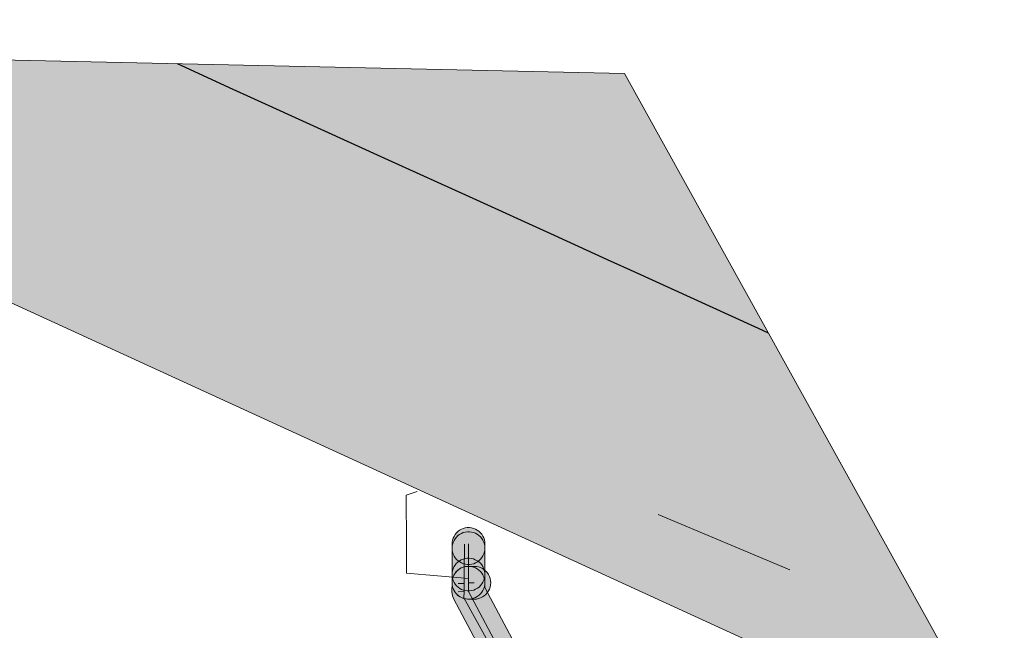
# Model space of a CAD drawing. Header units: metres. Extents: x 191553 to 192958, y 309510 to 310004.
# Tile 51 of 52: x 192248 to 192368, y 309930 to 310004. Entities that reach past the tile are written whole.
import ezdxf
from ezdxf.lldxf.tags import DXFTag

# ---------------------------------------------------------------- set-up
doc = ezdxf.new("R2010")
doc.units = ezdxf.units.M
for name, color, linetype, lineweight in [('B-WE-KL-BUISLEIDING GEVAARLIJKE INHOUD_OVERIG_254_DEFENSIE PIJPLEIDING ORGANISATIE-G', 20, 'Continuous', 30), ('B-WE-KL-ET_LS_ENEXIS NETBEHEER BV-G', 190, 'KL-LS-N', 18), ('B-WE-KL-GAS_HD_POLYETHYLEEN PE_110_ENEXIS NETBEHEER BV-G', 30, 'KL-GAS-HD-N', 18), ('B-WE-KL-GAS_HD_POLYETHYLEEN PE_63_ENEXIS NETBEHEER BV-G', 30, 'KL-GAS-HD-N', 18), ('B-WE-KL-GAS_HD_STAAL_100_ENEXIS NETBEHEER BV-G', 30, 'KL-GAS-HD-N', 18), ('B-WE-KL-GAS_HD_STAAL_30_ENEXIS NETBEHEER BV-G', 30, 'KL-GAS-HD-N', 18), ('B-WE-KL-GAS_LD_POLYETHYLEEN PE_200_ENEXIS NETBEHEER BV-G', 50, 'KL-GAS-LD-N', 18), ('B-WE-KL-GAS_LD_STAAL_200_ENEXIS NETBEHEER BV-G', 50, 'KL-GAS-LD-N', 18), ('B-WE-KL-GAS_LD_STAAL_30_ENEXIS NETBEHEER BV-G', 50, 'KL-GAS-LD-N', 18), ('B-WE-KL-OVERIG_WATERSCHAP LIMBURG-G', 8, 'Continuous', 18)]:
    doc.layers.add(name, color=color, linetype=linetype, lineweight=lineweight)
doc.layers.add('B-WE-OG-INFO_EIS VOORZORGSMAATREGEL_DEFENSIE PIJPLEIDING ORGANISATIE-GV', color=7, linetype='Continuous', lineweight=18, true_color=0xfa194b)
doc.layers.add('B-WE-OG-INFO_EIS VOORZORGSMAATREGEL_ENEXIS NETBEHEER BV-GV', color=7, linetype='Continuous', lineweight=18, true_color=0xfa194b)
doc.layers.add('B-WE-OG-INFO_EIS VOORZORGSMAATREGEL_DEFENSIE PIJPLEIDING ORGANISATIE-V', color=7, linetype='Continuous', lineweight=18, true_color=0xfa194b, transparency=0.8)
doc.layers.add('B-WE-OG-INFO_EIS VOORZORGSMAATREGEL_ENEXIS NETBEHEER BV-V', color=7, linetype='Continuous', lineweight=18, true_color=0xfa194b, transparency=0.8)
doc.styles.get("Standard").update_dxf_attribs({"font": 'arial.ttf'})
tags = doc.linetypes.add('KL-GAS-HD-N', pattern='A,4,-1,[69,NLCS.SHX,S=0.5,R=0,X=0,Y=0],-1,4,-1,["H",Standard,S=1,R=0,X=0,Y=-0.5],-2', length=13).pattern_tags.tags
tags[18] = DXFTag(74, 10)
tags = doc.linetypes.add('KL-GAS-LD-N', pattern='A,4,-1,[69,NLCS.SHX,S=0.5,R=0,X=0,Y=0],-1,4,-1,["L",Standard,S=1,R=0,X=0.25,Y=-0.5],-2', length=13).pattern_tags.tags
tags[18] = DXFTag(74, 10)
tags = doc.linetypes.add('KL-LS-N', pattern='A,4,-1,[103,NLCS.SHX,S=0.75,R=0,X=0,Y=0],-1,4,-1,["L",Standard,S=1,R=0,X=0,Y=-0.5],-2', length=13).pattern_tags.tags
tags[18] = DXFTag(74, 10)

msp = doc.modelspace()

# ---------------------------------------------------------------- hatches: boundary and pattern name
at = {"layer": 'B-WE-OG-INFO_EIS VOORZORGSMAATREGEL_DEFENSIE PIJPLEIDING ORGANISATIE-V'}
msp.add_hatch(color=256, dxfattribs=at).paths.add_polyline_path([(191559.474, 309681.359), (191552.654, 309759.043), (191707.607, 309808.061), (191761.021, 309887.701), (191777.588, 309904.629), (191917.744, 309982.027), (192022.38, 310004.121), (192321.604, 309997.559), (192367.947, 309913.961), (192230.015, 309977.244), (191944.453, 309917.209), (191818.045, 309847.011), (191760.65, 309761.767), (191742.147, 309746.103), (191571.989, 309691.682)])
at = {"layer": 'B-WE-OG-INFO_EIS VOORZORGSMAATREGEL_ENEXIS NETBEHEER BV-V'}
for points in [[(192302.733, 309937.612), (192302.985, 309937.646), (192303.228, 309937.71), (192303.464, 309937.806), (192303.683, 309937.929), (192303.886, 309938.08), (192304.069, 309938.256), (192304.227, 309938.452), (192304.36, 309938.668), (192304.464, 309938.898), (192304.539, 309939.14), (192304.582, 309939.39), (192304.596, 309940.114), (192304.582, 309940.329), (192304.533, 309940.614), (192304.454, 309940.854), (192304.345, 309941.084), (192304.209, 309941.296), (192304.047, 309941.49), (192303.861, 309941.663), (192303.656, 309941.81), (192303.434, 309941.93), (192303.197, 309942.021), (192302.953, 309942.082), (192302.701, 309942.111), (192302.448, 309942.109), (192302.199, 309942.074), (192301.953, 309942.008), (192301.721, 309941.912), (192301.501, 309941.787), (192301.297, 309941.635), (192301.117, 309941.46), (192300.959, 309941.262), (192300.826, 309941.046), (192300.723, 309940.815), (192300.65, 309940.574), (192300.607, 309940.324), (192300.596, 309940.115), (192300.594, 309939.614), (192300.609, 309939.363), (192300.656, 309939.115), (192300.733, 309938.874), (192300.841, 309938.645), (192300.977, 309938.431), (192301.138, 309938.236), (192301.322, 309938.064), (192301.527, 309937.916), (192301.749, 309937.795), (192301.985, 309937.702), (192302.23, 309937.64), (192302.482, 309937.61)], [(192302.73, 309934.39), (192302.981, 309934.424), (192303.226, 309934.49), (192303.459, 309934.586), (192303.68, 309934.711), (192303.882, 309934.863), (192304.062, 309935.038), (192304.22, 309935.236), (192304.353, 309935.453), (192304.456, 309935.683), (192304.53, 309935.925), (192304.572, 309936.174), (192304.583, 309936.384), (192304.594, 309939.601), (192304.579, 309939.853), (192304.532, 309940.1), (192304.454, 309940.341), (192304.346, 309940.571), (192304.211, 309940.783), (192304.049, 309940.979), (192303.865, 309941.151), (192303.66, 309941.299), (192303.437, 309941.421), (192303.203, 309941.512), (192302.956, 309941.574), (192302.705, 309941.604), (192302.454, 309941.602), (192302.202, 309941.568), (192301.958, 309941.503), (192301.724, 309941.408), (192301.503, 309941.283), (192301.301, 309941.133), (192301.119, 309940.958), (192300.961, 309940.761), (192300.827, 309940.545), (192300.723, 309940.314), (192300.649, 309940.072), (192300.606, 309939.823), (192300.594, 309939.614), (192300.583, 309936.384), (192300.599, 309936.131), (192300.647, 309935.883), (192300.725, 309935.644), (192300.834, 309935.414), (192300.97, 309935.202), (192301.132, 309935.008), (192301.318, 309934.835), (192301.523, 309934.688), (192301.745, 309934.568), (192301.982, 309934.477), (192302.226, 309934.416), (192302.478, 309934.387)], [(192302.719, 309933.389), (192302.971, 309933.423), (192303.216, 309933.488), (192303.449, 309933.583), (192303.669, 309933.707), (192303.873, 309933.858), (192304.055, 309934.034), (192304.214, 309934.231), (192304.346, 309934.446), (192304.45, 309934.676), (192304.525, 309934.917), (192304.568, 309935.166), (192304.583, 309936.38), (192304.567, 309936.633), (192304.521, 309936.88), (192304.442, 309937.12), (192304.334, 309937.35), (192304.199, 309937.563), (192304.037, 309937.757), (192303.851, 309937.93), (192303.647, 309938.077), (192303.424, 309938.199), (192303.188, 309938.29), (192302.944, 309938.351), (192302.692, 309938.381), (192302.439, 309938.379), (192302.19, 309938.345), (192301.944, 309938.279), (192301.71, 309938.183), (192301.491, 309938.06), (192301.287, 309937.908), (192301.106, 309937.732), (192300.948, 309937.536), (192300.815, 309937.319), (192300.712, 309937.09), (192300.638, 309936.848), (192300.594, 309936.598), (192300.583, 309936.389), (192300.58, 309935.391), (192300.595, 309935.14), (192300.642, 309934.89), (192300.719, 309934.651), (192300.827, 309934.421), (192300.962, 309934.208), (192301.124, 309934.013), (192301.308, 309933.841), (192301.513, 309933.693), (192301.736, 309933.571), (192301.97, 309933.479), (192302.217, 309933.417), (192302.468, 309933.387)], [(192317.845, 309904.273), (192318.094, 309904.313), (192318.337, 309904.384), (192318.57, 309904.485), (192318.786, 309904.614), (192318.986, 309904.771), (192319.163, 309904.949), (192319.318, 309905.151), (192319.444, 309905.368), (192319.543, 309905.603), (192319.612, 309905.845), (192319.649, 309906.096), (192319.654, 309906.348), (192319.628, 309906.6), (192319.569, 309906.846), (192319.48, 309907.083), (192318.995, 309907.94), (192318.421, 309909.088), (192314.662, 309915.836), (192304.576, 309934.791), (192304.58, 309935.372), (192304.566, 309935.624), (192304.52, 309935.872), (192304.443, 309936.113), (192304.336, 309936.342), (192304.2, 309936.557), (192304.04, 309936.751), (192303.855, 309936.925), (192303.651, 309937.073), (192303.429, 309937.195), (192303.195, 309937.287), (192302.948, 309937.35), (192302.697, 309937.381), (192302.445, 309937.379), (192302.194, 309937.346), (192301.951, 309937.282), (192301.716, 309937.188), (192301.494, 309937.064), (192301.291, 309936.913), (192301.108, 309936.738), (192300.949, 309936.542), (192300.817, 309936.328), (192300.711, 309936.097), (192300.637, 309935.857), (192300.593, 309935.606), (192300.58, 309935.397), (192300.573, 309934.289), (192300.588, 309934.059), (192300.639, 309933.789), (192300.711, 309933.569), (192300.807, 309933.359), (192311.139, 309913.94), (192314.904, 309907.182), (192315.504, 309905.985), (192315.927, 309905.258), (192316.068, 309905.049), (192316.234, 309904.858), (192316.422, 309904.69), (192316.631, 309904.547), (192316.857, 309904.431), (192317.095, 309904.344), (192317.34, 309904.289), (192317.593, 309904.265)], [(192303.555, 309933.398), (192303.813, 309933.449), (192304.06, 309933.532), (192304.296, 309933.648), (192304.513, 309933.792), (192304.711, 309933.964), (192304.883, 309934.16), (192305.03, 309934.378), (192305.146, 309934.612), (192305.23, 309934.858), (192305.282, 309935.115), (192305.3, 309935.376), (192305.283, 309935.638), (192305.233, 309935.895), (192305.15, 309936.143), (192305.035, 309936.377), (192304.89, 309936.595), (192304.718, 309936.793), (192304.522, 309936.965), (192304.304, 309937.112), (192304.07, 309937.228), (192303.824, 309937.312), (192303.567, 309937.364), (192303.306, 309937.382), (192302.585, 309937.384), (192302.324, 309937.367), (192302.067, 309937.317), (192301.82, 309937.234), (192301.584, 309937.118), (192301.367, 309936.974), (192301.169, 309936.802), (192300.997, 309936.606), (192300.851, 309936.389), (192300.734, 309936.154), (192300.65, 309935.908), (192300.598, 309935.651), (192300.58, 309935.389), (192300.596, 309935.129), (192300.647, 309934.872), (192300.73, 309934.624), (192300.846, 309934.388), (192300.99, 309934.171), (192301.162, 309933.973), (192301.358, 309933.801), (192301.575, 309933.655), (192301.809, 309933.539), (192302.056, 309933.454), (192302.314, 309933.402), (192302.574, 309933.384), (192303.295, 309933.382)]]:
    msp.add_hatch(color=256, dxfattribs=at).paths.add_polyline_path(points)

# ---------------------------------------------------------------- linework, layer by layer
at = {"layer": 'B-WE-KL-BUISLEIDING GEVAARLIJKE INHOUD_OVERIG_254_DEFENSIE PIJPLEIDING ORGANISATIE-G', "flags": 128}
for points in [[(192267.055, 309998.755), (192273.855, 309995.652)], [(192273.855, 309995.652), (192276.013, 309994.667), (192284.151, 309990.961)], [(192284.151, 309990.961), (192292.79, 309987.026)], [(192292.79, 309987.026), (192302.684, 309982.521)], [(192302.684, 309982.521), (192313.048, 309977.801)], [(192313.048, 309977.801), (192319.516, 309974.855), (192323.131, 309973.205)], [(192323.131, 309973.205), (192334.284, 309968.114)], [(192334.284, 309968.114), (192337.94, 309966.445)], [(192337.94, 309966.445), (192339.161, 309965.888)]]:
    msp.add_lwpolyline(points, dxfattribs=at)
at = {"layer": 'B-WE-KL-ET_LS_ENEXIS NETBEHEER BV-G', "flags": 128}
msp.add_lwpolyline([(192296.334, 309946.541), (192294.997, 309946.077), (192295.038, 309940.033), (192295.038, 309936.572), (192302.582, 309935.884)], dxfattribs=at)
at = {"layer": 'B-WE-KL-GAS_HD_POLYETHYLEEN PE_110_ENEXIS NETBEHEER BV-G', "flags": 128}
msp.add_lwpolyline([(192302.594, 309939.607), (192302.583, 309936.384)], dxfattribs=at)
at = {"layer": 'B-WE-KL-GAS_HD_POLYETHYLEEN PE_63_ENEXIS NETBEHEER BV-G', "flags": 128}
msp.add_lwpolyline([(192302.594, 309939.607), (192302.596, 309940.114)], dxfattribs=at)
at = {"layer": 'B-WE-KL-GAS_HD_STAAL_100_ENEXIS NETBEHEER BV-G', "flags": 128}
for points in [[(192302.583, 309936.384), (192302.58, 309935.384)], [(192302.58, 309935.384), (192302.573, 309934.298), (192312.905, 309914.879), (192316.674, 309908.115), (192317.233, 309906.991), (192317.656, 309906.264)]]:
    msp.add_lwpolyline(points, dxfattribs=at)
at = {"layer": 'B-WE-KL-GAS_HD_STAAL_30_ENEXIS NETBEHEER BV-G', "flags": 128}
msp.add_lwpolyline([(192302.58, 309935.384), (192303.3, 309935.382)], dxfattribs=at)
at = {"layer": 'B-WE-KL-GAS_LD_POLYETHYLEEN PE_200_ENEXIS NETBEHEER BV-G', "flags": 128}
msp.add_lwpolyline([(192302.083, 309936.401), (192302.11, 309940.104)], dxfattribs=at)
at = {"layer": 'B-WE-KL-GAS_LD_STAAL_200_ENEXIS NETBEHEER BV-G', "flags": 128}
for points in [[(192302.064, 309935.295), (192302.083, 309936.401)], [(192302.064, 309935.295), (192302.048, 309934.296)], [(192302.048, 309934.296), (192302.035, 309933.545), (192312.329, 309914.939), (192315.811, 309908.826), (192316.218, 309907.912), (192316.776, 309906.746)]]:
    msp.add_lwpolyline(points, dxfattribs=at)
at = {"layer": 'B-WE-KL-GAS_LD_STAAL_30_ENEXIS NETBEHEER BV-G', "flags": 128}
for points in [[(192302.064, 309935.295), (192301.344, 309935.292)], [(192302.048, 309934.296), (192301.328, 309934.291)]]:
    msp.add_lwpolyline(points, dxfattribs=at)
at = {"layer": 'B-WE-KL-OVERIG_WATERSCHAP LIMBURG-G', "flags": 128}
msp.add_lwpolyline([(192341.775, 309936.959), (192325.714, 309943.694)], dxfattribs=at)
at = {"layer": 'B-WE-OG-INFO_EIS VOORZORGSMAATREGEL_DEFENSIE PIJPLEIDING ORGANISATIE-GV', "flags": 128}
msp.add_lwpolyline([(191559.474, 309681.359), (191552.654, 309759.043), (191707.607, 309808.061), (191761.021, 309887.701), (191777.588, 309904.629), (191917.744, 309982.027), (192022.38, 310004.121), (192321.604, 309997.559), (192367.947, 309913.961), (192230.015, 309977.244), (191944.453, 309917.209), (191818.045, 309847.011), (191760.65, 309761.767), (191742.147, 309746.103), (191571.989, 309691.682)], close=True, dxfattribs=at)
at = {"layer": 'B-WE-OG-INFO_EIS VOORZORGSMAATREGEL_ENEXIS NETBEHEER BV-GV', "flags": 128}
for points in [[(192302.733, 309937.612), (192302.985, 309937.646), (192303.228, 309937.71), (192303.464, 309937.806), (192303.683, 309937.929), (192303.886, 309938.08), (192304.069, 309938.256), (192304.227, 309938.452), (192304.36, 309938.668), (192304.464, 309938.898), (192304.539, 309939.14), (192304.582, 309939.39), (192304.596, 309940.114), (192304.582, 309940.329), (192304.533, 309940.614), (192304.454, 309940.854), (192304.345, 309941.084), (192304.209, 309941.296), (192304.047, 309941.49), (192303.861, 309941.663), (192303.656, 309941.81), (192303.434, 309941.93), (192303.197, 309942.021), (192302.953, 309942.082), (192302.701, 309942.111), (192302.448, 309942.109), (192302.199, 309942.074), (192301.953, 309942.008), (192301.721, 309941.912), (192301.501, 309941.787), (192301.297, 309941.635), (192301.117, 309941.46), (192300.959, 309941.262), (192300.826, 309941.046), (192300.723, 309940.815), (192300.65, 309940.574), (192300.607, 309940.324), (192300.596, 309940.115), (192300.594, 309939.614), (192300.609, 309939.363), (192300.656, 309939.115), (192300.733, 309938.874), (192300.841, 309938.645), (192300.977, 309938.431), (192301.138, 309938.236), (192301.322, 309938.064), (192301.527, 309937.916), (192301.749, 309937.795), (192301.985, 309937.702), (192302.23, 309937.64), (192302.482, 309937.61)], [(192302.73, 309934.39), (192302.981, 309934.424), (192303.226, 309934.49), (192303.459, 309934.586), (192303.68, 309934.711), (192303.882, 309934.863), (192304.062, 309935.038), (192304.22, 309935.236), (192304.353, 309935.453), (192304.456, 309935.683), (192304.53, 309935.925), (192304.572, 309936.174), (192304.583, 309936.384), (192304.594, 309939.601), (192304.579, 309939.853), (192304.532, 309940.1), (192304.454, 309940.341), (192304.346, 309940.571), (192304.211, 309940.783), (192304.049, 309940.979), (192303.865, 309941.151), (192303.66, 309941.299), (192303.437, 309941.421), (192303.203, 309941.512), (192302.956, 309941.574), (192302.705, 309941.604), (192302.454, 309941.602), (192302.202, 309941.568), (192301.958, 309941.503), (192301.724, 309941.408), (192301.503, 309941.283), (192301.301, 309941.133), (192301.119, 309940.958), (192300.961, 309940.761), (192300.827, 309940.545), (192300.723, 309940.314), (192300.649, 309940.072), (192300.606, 309939.823), (192300.594, 309939.614), (192300.583, 309936.384), (192300.599, 309936.131), (192300.647, 309935.883), (192300.725, 309935.644), (192300.834, 309935.414), (192300.97, 309935.202), (192301.132, 309935.008), (192301.318, 309934.835), (192301.523, 309934.688), (192301.745, 309934.568), (192301.982, 309934.477), (192302.226, 309934.416), (192302.478, 309934.387)], [(192302.719, 309933.389), (192302.971, 309933.423), (192303.216, 309933.488), (192303.449, 309933.583), (192303.669, 309933.707), (192303.873, 309933.858), (192304.055, 309934.034), (192304.214, 309934.231), (192304.346, 309934.446), (192304.45, 309934.676), (192304.525, 309934.917), (192304.568, 309935.166), (192304.583, 309936.38), (192304.567, 309936.633), (192304.521, 309936.88), (192304.442, 309937.12), (192304.334, 309937.35), (192304.199, 309937.563), (192304.037, 309937.757), (192303.851, 309937.93), (192303.647, 309938.077), (192303.424, 309938.199), (192303.188, 309938.29), (192302.944, 309938.351), (192302.692, 309938.381), (192302.439, 309938.379), (192302.19, 309938.345), (192301.944, 309938.279), (192301.71, 309938.183), (192301.491, 309938.06), (192301.287, 309937.908), (192301.106, 309937.732), (192300.948, 309937.536), (192300.815, 309937.319), (192300.712, 309937.09), (192300.638, 309936.848), (192300.594, 309936.598), (192300.583, 309936.389), (192300.58, 309935.391), (192300.595, 309935.14), (192300.642, 309934.89), (192300.719, 309934.651), (192300.827, 309934.421), (192300.962, 309934.208), (192301.124, 309934.013), (192301.308, 309933.841), (192301.513, 309933.693), (192301.736, 309933.571), (192301.97, 309933.479), (192302.217, 309933.417), (192302.468, 309933.387)], [(192303.555, 309933.398), (192303.813, 309933.449), (192304.06, 309933.532), (192304.296, 309933.648), (192304.513, 309933.792), (192304.711, 309933.964), (192304.883, 309934.16), (192305.03, 309934.378), (192305.146, 309934.612), (192305.23, 309934.858), (192305.282, 309935.115), (192305.3, 309935.376), (192305.283, 309935.638), (192305.233, 309935.895), (192305.15, 309936.143), (192305.035, 309936.377), (192304.89, 309936.595), (192304.718, 309936.793), (192304.522, 309936.965), (192304.304, 309937.112), (192304.07, 309937.228), (192303.824, 309937.312), (192303.567, 309937.364), (192303.306, 309937.382), (192302.585, 309937.384), (192302.324, 309937.367), (192302.067, 309937.317), (192301.82, 309937.234), (192301.584, 309937.118), (192301.367, 309936.974), (192301.169, 309936.802), (192300.997, 309936.606), (192300.851, 309936.389), (192300.734, 309936.154), (192300.65, 309935.908), (192300.598, 309935.651), (192300.58, 309935.389), (192300.596, 309935.129), (192300.647, 309934.872), (192300.73, 309934.624), (192300.846, 309934.388), (192300.99, 309934.171), (192301.162, 309933.973), (192301.358, 309933.801), (192301.575, 309933.655), (192301.809, 309933.539), (192302.056, 309933.454), (192302.314, 309933.402), (192302.574, 309933.384), (192303.295, 309933.382)]]:
    msp.add_lwpolyline(points, close=True, dxfattribs=at)
msp.add_lwpolyline([(192314.662, 309915.836), (192304.576, 309934.791), (192304.58, 309935.372), (192304.566, 309935.624), (192304.52, 309935.872), (192304.443, 309936.113), (192304.336, 309936.342), (192304.2, 309936.557), (192304.04, 309936.751), (192303.855, 309936.925), (192303.651, 309937.073), (192303.429, 309937.195), (192303.195, 309937.287), (192302.948, 309937.35), (192302.697, 309937.381), (192302.445, 309937.379), (192302.194, 309937.346), (192301.951, 309937.282), (192301.716, 309937.188), (192301.494, 309937.064), (192301.291, 309936.913), (192301.108, 309936.738), (192300.949, 309936.542), (192300.817, 309936.328), (192300.711, 309936.097), (192300.637, 309935.857), (192300.593, 309935.606), (192300.58, 309935.397), (192300.573, 309934.289), (192300.588, 309934.059), (192300.639, 309933.789), (192300.711, 309933.569), (192300.807, 309933.359), (192311.139, 309913.94)], dxfattribs=at)

doc.saveas('drawing.dxf')
